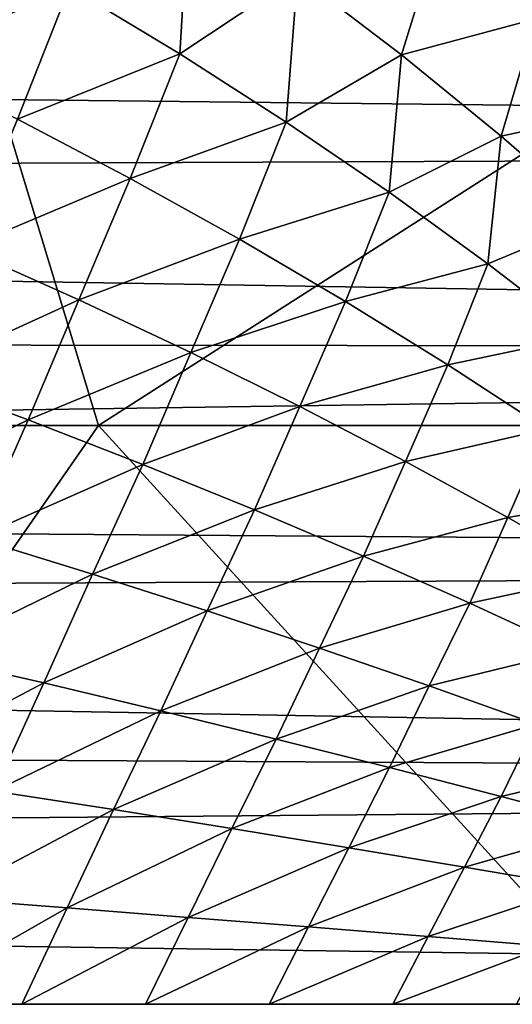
# Model space of a CAD drawing. Header units: metres. Extents: x -24 to 127, y -24 to 24.
# Tile 129 of 151: x 72.36 to 75.44, y 0 to 6.16. Entities that reach past the tile are written whole.
import ezdxf

# ---------------------------------------------------------------- set-up
doc = ezdxf.new("R2010")
doc.units = ezdxf.units.M
doc.layers.add('solid_12_381_051_XXX', color=7, linetype='CONTINUOUS')

msp = doc.modelspace()

# ---------------------------------------------------------------- linework, layer by layer
at = {"layer": 'solid_12_381_051_XXX'}
for points in [[(66.061768, 3.619801, 116.492737), (72.857903, 3.619752, 116.442497), (71.753662, 7.255712, 116.327606)], [(72.857903, 3.619752, 116.442497), (78.533325, 7.255581, 116.268745), (71.753662, 7.255712, 116.327606)], [(72.857903, 3.619752, 116.442497), (79.639114, 3.619683, 116.377213), (78.533325, 7.255581, 116.268745)], [(99.190849, 6.554271, 97.287514), (36.185429, 6.052796, 97.147064), (35.71257, 7.005532, 97.420563)], [(72.675392, 6.359286, 145.382721), (73.364464, 5.943293, 145.359116), (73.42347, 6.91508, 145.339981)], [(73.423485, 6.915067, 141.832336), (73.364464, 5.943283, 141.813202), (72.6754, 6.359275, 141.789597)], [(73.364464, 5.943293, 145.359116), (74.100449, 6.432151, 145.318176), (73.42347, 6.91508, 145.339981)], [(73.423485, 6.915067, 141.832336), (74.100456, 6.432139, 141.854141), (73.364464, 5.943283, 141.813202)], [(71.625114, 5.892423, 145.435654), (72.675392, 6.359286, 145.382721), (71.964195, 6.762276, 145.406448)], [(71.964203, 6.762264, 141.765869), (72.6754, 6.359275, 141.789597), (71.625137, 5.892409, 141.736664)], [(74.100449, 6.432151, 145.318176), (74.750671, 5.936132, 145.2966), (74.990036, 6.713693, 145.27272)], [(74.990044, 6.71368, 141.899597), (74.750679, 5.936121, 141.875717), (74.100456, 6.432139, 141.854141)], [(74.750671, 5.936132, 145.2966), (75.590256, 6.161809, 145.25415), (74.990036, 6.713693, 145.27272)], [(74.990044, 6.71368, 141.899597), (75.590263, 6.161798, 141.918167), (74.750679, 5.936121, 141.875717)], [(98.588036, 5.368226, 96.979462), (36.185429, 6.052796, 97.147064), (99.190849, 6.554271, 97.287514)], [(73.364464, 5.943293, 145.359116), (74.030594, 5.515613, 145.335663), (74.100449, 6.432151, 145.318176)], [(74.100456, 6.432139, 141.854141), (74.030602, 5.515604, 141.836655), (73.364464, 5.943283, 141.813202)], [(74.030594, 5.515613, 145.335663), (74.750671, 5.936132, 145.2966), (74.100449, 6.432151, 145.318176)], [(74.100456, 6.432139, 141.854141), (74.750679, 5.936121, 141.875717), (74.030602, 5.515604, 141.836655)], [(71.625114, 5.892423, 145.435654), (72.350166, 5.533903, 145.409866), (72.675392, 6.359286, 145.382721)], [(72.6754, 6.359275, 141.789597), (72.350189, 5.533889, 141.762451), (71.625137, 5.892409, 141.736664)], [(72.350166, 5.533903, 145.409866), (73.364464, 5.943293, 145.359116), (72.675392, 6.359286, 145.382721)], [(72.6754, 6.359275, 141.789597), (73.364464, 5.943283, 141.813202), (72.350189, 5.533889, 141.762451)], [(74.750671, 5.936132, 145.2966), (75.373215, 5.428537, 145.275314), (75.590256, 6.161809, 145.25415)], [(75.590263, 6.161798, 141.918167), (75.373222, 5.428526, 141.897003), (74.750679, 5.936121, 141.875717)], [(75.373215, 5.428537, 145.275314), (76.160538, 5.598335, 145.235916), (75.590256, 6.161809, 145.25415)], [(75.590263, 6.161798, 141.918167), (76.160545, 5.598325, 141.936401), (75.373222, 5.428526, 141.897003)], [(98.588036, 5.368226, 96.979462), (36.576641, 5.111084, 96.922775), (36.185429, 6.052796, 97.147064)], [(72.350166, 5.533903, 145.409866), (73.054993, 5.163995, 145.384171), (73.364464, 5.943293, 145.359116)], [(73.364464, 5.943283, 141.813202), (73.055008, 5.163982, 141.788147), (72.350189, 5.533889, 141.762451)], [(73.054993, 5.163995, 145.384171), (74.030594, 5.515613, 145.335663), (73.364464, 5.943293, 145.359116)], [(73.364464, 5.943283, 141.813202), (74.030602, 5.515604, 141.836655), (73.055008, 5.163982, 141.788147)], [(74.030594, 5.515613, 145.335663), (74.672989, 5.077564, 145.312439), (74.750671, 5.936132, 145.2966)], [(74.750679, 5.936121, 141.875717), (74.672997, 5.077555, 141.859879), (74.030602, 5.515604, 141.836655)], [(74.672989, 5.077564, 145.312439), (75.373215, 5.428537, 145.275314), (74.750671, 5.936132, 145.2966)], [(74.750679, 5.936121, 141.875717), (75.373222, 5.428526, 141.897003), (74.672997, 5.077555, 141.859879)], [(75.373215, 5.428537, 145.275314), (75.967155, 4.910877, 145.254379), (76.160538, 5.598335, 145.235916)], [(76.160545, 5.598325, 141.936401), (75.967155, 4.910867, 141.917938), (75.373222, 5.428526, 141.897003)], [(72.015106, 4.725945, 145.435242), (73.054993, 5.163995, 145.384171), (72.350166, 5.533903, 145.409866)], [(72.350189, 5.533889, 141.762451), (73.055008, 5.163982, 141.788147), (72.015114, 4.725935, 141.737076)], [(73.054993, 5.163995, 145.384171), (73.738831, 4.783931, 145.358597), (74.030594, 5.515613, 145.335663)], [(74.030602, 5.515604, 141.836655), (73.738846, 4.783918, 141.813721), (73.055008, 5.163982, 141.788147)], [(73.738831, 4.783931, 145.358597), (74.672989, 5.077564, 145.312439), (74.030594, 5.515613, 145.335663)], [(74.030602, 5.515604, 141.836655), (74.672997, 5.077555, 141.859879), (73.738846, 4.783918, 141.813721)], [(74.672989, 5.077564, 145.312439), (75.29084, 4.630461, 145.289505), (75.373215, 5.428537, 145.275314)], [(75.373222, 5.428526, 141.897003), (75.29084, 4.630454, 141.882813), (74.672997, 5.077555, 141.859879)], [(75.29084, 4.630461, 145.289505), (75.967155, 4.910877, 145.254379), (75.373215, 5.428537, 145.275314)], [(75.373222, 5.428526, 141.897003), (75.967155, 4.910867, 141.917938), (75.29084, 4.630454, 141.882813)], [(98.102058, 4.094952, 96.729218), (36.576641, 5.111084, 96.922775), (98.588036, 5.368226, 96.979462)], [(98.102058, 4.094952, 96.729218), (36.897484, 4.158174, 96.738762), (36.576641, 5.111084, 96.922775)], [(72.015106, 4.725945, 145.435242), (72.734169, 4.404608, 145.407745), (73.054993, 5.163995, 145.384171)], [(73.055008, 5.163982, 141.788147), (72.734184, 4.404598, 141.764572), (72.015114, 4.725935, 141.737076)], [(72.734169, 4.404608, 145.407745), (73.738831, 4.783931, 145.358597), (73.054993, 5.163995, 145.384171)], [(73.055008, 5.163982, 141.788147), (73.738846, 4.783918, 141.813721), (72.734184, 4.404598, 141.764572)], [(73.738831, 4.783931, 145.358597), (74.40094, 4.39494, 145.333221), (74.672989, 5.077564, 145.312439)], [(74.672997, 5.077555, 141.859879), (74.400955, 4.394928, 141.839096), (73.738846, 4.783918, 141.813721)], [(74.40094, 4.39494, 145.333221), (75.29084, 4.630461, 145.289505), (74.672989, 5.077564, 145.312439)], [(74.672997, 5.077555, 141.859879), (75.29084, 4.630454, 141.882813), (74.400955, 4.394928, 141.839096)], [(75.29084, 4.630461, 145.289505), (75.883339, 4.175622, 145.266891), (75.967155, 4.910877, 145.254379)], [(75.967155, 4.910867, 141.917938), (75.883339, 4.175615, 141.905426), (75.29084, 4.630454, 141.882813)], [(72.734169, 4.404608, 145.407745), (73.434525, 4.074631, 145.380341), (73.738831, 4.783931, 145.358597)], [(73.738846, 4.783918, 141.813721), (73.43454, 4.074622, 141.791977), (72.734184, 4.404598, 141.764572)], [(73.434525, 4.074631, 145.380341), (74.40094, 4.39494, 145.333221), (73.738831, 4.783931, 145.358597)], [(73.738846, 4.783918, 141.813721), (74.400955, 4.394928, 141.839096), (73.43454, 4.074622, 141.791977)], [(71.685402, 3.925104, 145.45845), (72.734169, 4.404608, 145.407745), (72.015106, 4.725945, 145.435242)], [(72.015114, 4.725935, 141.737076), (72.734184, 4.404598, 141.764572), (71.68541, 3.925097, 141.713867)], [(74.40094, 4.39494, 145.333221), (75.040581, 3.998254, 145.308105), (75.29084, 4.630461, 145.289505)], [(75.29084, 4.630454, 141.882813), (75.040588, 3.998243, 141.864212), (74.400955, 4.394928, 141.839096)], [(75.040581, 3.998254, 145.308105), (75.883339, 4.175622, 145.266891), (75.29084, 4.630461, 145.289505)], [(75.29084, 4.630454, 141.882813), (75.883339, 4.175615, 141.905426), (75.040588, 3.998243, 141.864212)], [(71.685402, 3.925104, 145.45845), (72.417412, 3.653965, 145.429428), (72.734169, 4.404608, 145.407745)], [(72.734184, 4.404598, 141.764572), (72.417419, 3.653959, 141.742889), (71.68541, 3.925097, 141.713867)], [(72.417412, 3.653965, 145.429428), (73.434525, 4.074631, 145.380341), (72.734169, 4.404608, 145.407745)], [(72.734184, 4.404598, 141.764572), (73.43454, 4.074622, 141.791977), (72.417419, 3.653959, 141.742889)], [(73.434525, 4.074631, 145.380341), (74.115501, 3.737134, 145.353073), (74.40094, 4.39494, 145.333221)], [(74.400955, 4.394928, 141.839096), (74.115509, 3.737126, 141.819244), (73.43454, 4.074622, 141.791977)], [(74.115501, 3.737134, 145.353073), (75.040581, 3.998254, 145.308105), (74.40094, 4.39494, 145.333221)], [(74.400955, 4.394928, 141.839096), (75.040588, 3.998243, 141.864212), (74.115509, 3.737126, 141.819244)], [(98.102058, 4.094952, 96.729218), (37.147911, 3.200488, 96.595108), (36.897484, 4.158174, 96.738762)], [(75.040581, 3.998254, 145.308105), (75.656982, 3.595103, 145.283279), (75.883339, 4.175622, 145.266891)], [(75.883339, 4.175615, 141.905426), (75.656998, 3.595092, 141.889038), (75.040588, 3.998243, 141.864212)], [(97.747482, 2.75414, 96.541496), (37.147911, 3.200488, 96.595108), (98.102058, 4.094952, 96.729218)], [(72.417412, 3.653965, 145.429428), (73.13324, 3.375692, 145.400436), (73.434525, 4.074631, 145.380341)], [(73.43454, 4.074622, 141.791977), (73.133247, 3.375686, 141.771881), (72.417419, 3.653959, 141.742889)], [(73.13324, 3.375692, 145.400436), (74.115501, 3.737134, 145.353073), (73.434525, 4.074631, 145.380341)], [(73.43454, 4.074622, 141.791977), (74.115509, 3.737126, 141.819244), (73.133247, 3.375686, 141.771881)], [(74.115501, 3.737134, 145.353073), (74.776413, 3.393236, 145.326004), (75.040581, 3.998254, 145.308105)], [(75.040588, 3.998243, 141.864212), (74.776421, 3.393228, 141.846313), (74.115509, 3.737126, 141.819244)], [(74.776413, 3.393236, 145.326004), (75.656982, 3.595103, 145.283279), (75.040581, 3.998254, 145.308105)], [(75.040588, 3.998243, 141.864212), (75.656998, 3.595092, 141.889038), (74.776421, 3.393228, 141.846313)], [(71.347038, 3.134185, 145.480118), (72.417412, 3.653965, 145.429428), (71.685402, 3.925104, 145.45845)], [(71.68541, 3.925097, 141.713867), (72.417419, 3.653959, 141.742889), (71.347054, 3.134179, 141.6922)], [(73.13324, 3.375692, 145.400436), (73.832291, 3.091269, 145.371506), (74.115501, 3.737134, 145.353073)], [(74.115509, 3.737126, 141.819244), (73.832291, 3.091264, 141.800812), (73.133247, 3.375686, 141.771881)], [(73.832291, 3.091269, 145.371506), (74.776413, 3.393236, 145.326004), (74.115501, 3.737134, 145.353073)], [(74.115509, 3.737126, 141.819244), (74.776421, 3.393228, 141.846313), (73.832291, 3.091264, 141.800812)], [(71.347038, 3.134185, 145.480118), (72.09024, 2.915084, 145.44989), (72.417412, 3.653965, 145.429428)], [(72.417419, 3.653959, 141.742889), (72.090248, 2.915078, 141.722427), (71.347054, 3.134179, 141.6922)], [(72.09024, 2.915084, 145.44989), (73.13324, 3.375692, 145.400436), (72.417412, 3.653965, 145.429428)], [(72.417419, 3.653959, 141.742889), (73.133247, 3.375686, 141.771881), (72.090248, 2.915078, 141.722427)], [(66.061768, 3.619801, 116.492737), (70.342453, 0.000006, 116.504791), (72.857903, 3.619752, 116.442497)], [(72.857903, 3.619752, 116.442497), (70.342453, 0.000006, 116.504791), (76.156235, 0.000004, 116.456299)], [(72.857903, 3.619752, 116.442497), (76.156235, 0.000004, 116.456299), (79.639114, 3.619683, 116.377213)], [(74.776413, 3.393236, 145.326004), (75.41658, 3.044055, 145.299179), (75.656982, 3.595103, 145.283279)], [(75.656998, 3.595092, 141.889038), (75.416588, 3.044047, 141.873138), (74.776421, 3.393228, 141.846313)], [(75.41658, 3.044055, 145.299179), (76.249527, 3.186668, 145.25882), (75.656982, 3.595103, 145.283279)], [(75.656998, 3.595092, 141.889038), (76.249535, 3.186657, 141.913498), (75.416588, 3.044047, 141.873138)], [(73.832291, 3.091269, 145.371506), (74.513962, 2.801682, 145.342712), (74.776413, 3.393236, 145.326004)], [(74.776421, 3.393228, 141.846313), (74.513962, 2.801678, 141.829605), (73.832291, 3.091264, 141.800812)], [(74.513962, 2.801682, 145.342712), (75.41658, 3.044055, 145.299179), (74.776413, 3.393236, 145.326004)], [(74.776421, 3.393228, 141.846313), (75.416588, 3.044047, 141.873138), (74.513962, 2.801678, 141.829605)], [(72.09024, 2.915084, 145.44989), (72.820053, 2.690327, 145.419586), (73.13324, 3.375692, 145.400436)], [(73.133247, 3.375686, 141.771881), (72.820061, 2.690322, 141.752716), (72.090248, 2.915078, 141.722427)], [(72.820053, 2.690327, 145.419586), (73.832291, 3.091269, 145.371506), (73.13324, 3.375692, 145.400436)], [(73.133247, 3.375686, 141.771881), (73.832291, 3.091264, 141.800812), (72.820061, 2.690322, 141.752716)], [(97.747482, 2.75414, 96.541496), (37.293068, 2.465663, 96.511459), (37.147911, 3.200488, 96.595108)], [(75.41658, 3.044055, 145.299179), (76.035492, 2.690636, 145.272659), (76.249527, 3.186668, 145.25882)], [(76.249535, 3.186657, 141.913498), (76.0355, 2.690629, 141.899658), (75.416588, 3.044047, 141.873138)], [(72.820053, 2.690327, 145.419586), (73.535973, 2.460743, 145.389282), (73.832291, 3.091269, 145.371506)], [(73.832291, 3.091264, 141.800812), (73.53598, 2.460738, 141.783035), (72.820061, 2.690322, 141.752716)], [(73.535973, 2.460743, 145.389282), (74.513962, 2.801682, 145.342712), (73.832291, 3.091269, 145.371506)], [(73.832291, 3.091264, 141.800812), (74.513962, 2.801678, 141.829605), (73.53598, 2.460738, 141.783035)], [(74.513962, 2.801682, 145.342712), (75.177658, 2.507916, 145.314072), (75.41658, 3.044055, 145.299179)], [(75.416588, 3.044047, 141.873138), (75.177666, 2.507913, 141.858246), (74.513962, 2.801678, 141.829605)], [(75.177658, 2.507916, 145.314072), (76.035492, 2.690636, 145.272659), (75.41658, 3.044055, 145.299179)], [(75.416588, 3.044047, 141.873138), (76.0355, 2.690629, 141.899658), (75.177666, 2.507913, 141.858246)], [(71.771988, 2.179093, 145.468414), (72.820053, 2.690327, 145.419586), (72.09024, 2.915084, 145.44989)], [(72.090248, 2.915078, 141.722427), (72.820061, 2.690322, 141.752716), (71.771996, 2.179088, 141.703903)], [(73.535973, 2.460743, 145.389282), (74.237518, 2.22716, 145.358978), (74.513962, 2.801682, 145.342712)], [(74.513962, 2.801678, 141.829605), (74.237526, 2.227155, 141.813339), (73.53598, 2.460738, 141.783035)], [(74.237518, 2.22716, 145.358978), (75.177658, 2.507916, 145.314072), (74.513962, 2.801682, 145.342712)], [(74.513962, 2.801678, 141.829605), (75.177666, 2.507913, 141.858246), (74.237526, 2.227155, 141.813339)], [(97.534081, 1.384655, 96.429512), (37.293068, 2.465663, 96.511459), (97.747482, 2.75414, 96.541496)], [(71.771988, 2.179093, 145.468414), (72.514702, 2.009004, 145.437073), (72.820053, 2.690327, 145.419586)], [(72.820061, 2.690322, 141.752716), (72.514709, 2.009, 141.735245), (71.771996, 2.179088, 141.703903)], [(72.514702, 2.009004, 145.437073), (73.535973, 2.460743, 145.389282), (72.820053, 2.690327, 145.419586)], [(72.820061, 2.690322, 141.752716), (73.53598, 2.460738, 141.783035), (72.514709, 2.009, 141.735245)], [(75.177658, 2.507916, 145.314072), (75.822998, 2.210861, 145.28566), (76.035492, 2.690636, 145.272659)], [(76.0355, 2.690629, 141.899658), (75.822998, 2.210858, 141.886658), (75.177666, 2.507913, 141.858246)], [(97.534081, 1.384655, 96.429512), (37.39967, 1.722445, 96.449654), (37.293068, 2.465663, 96.511459)], [(74.237518, 2.22716, 145.358978), (74.924179, 1.990405, 145.328751), (75.177658, 2.507916, 145.314072)], [(75.177666, 2.507913, 141.858246), (74.924187, 1.990401, 141.843567), (74.237526, 2.227155, 141.813339)], [(74.924179, 1.990405, 145.328751), (75.822998, 2.210861, 145.28566), (75.177658, 2.507916, 145.314072)], [(75.177666, 2.507913, 141.858246), (75.822998, 2.210858, 141.886658), (74.924187, 1.990401, 141.843567)], [(72.514702, 2.009004, 145.437073), (73.246651, 1.835369, 145.405594), (73.535973, 2.460743, 145.389282)], [(73.53598, 2.460738, 141.783035), (73.246658, 1.835365, 141.766724), (72.514709, 2.009, 141.735245)], [(73.246651, 1.835369, 145.405594), (74.237518, 2.22716, 145.358978), (73.535973, 2.460743, 145.389282)], [(73.53598, 2.460738, 141.783035), (74.237526, 2.227155, 141.813339), (73.246658, 1.835365, 141.766724)], [(73.246651, 1.835369, 145.405594), (73.967453, 1.65884, 145.374023), (74.237518, 2.22716, 145.358978)], [(74.237526, 2.227155, 141.813339), (73.967461, 1.658837, 141.798294), (73.246658, 1.835365, 141.766724)], [(73.967453, 1.65884, 145.374023), (74.924179, 1.990405, 145.328751), (74.237518, 2.22716, 145.358978)], [(74.237526, 2.227155, 141.813339), (74.924187, 1.990401, 141.843567), (73.967461, 1.658837, 141.798294)], [(71.450775, 1.447863, 145.485565), (72.514702, 2.009004, 145.437073), (71.771988, 2.179093, 145.468414)], [(71.771996, 2.179088, 141.703903), (72.514709, 2.009, 141.735245), (71.450783, 1.44786, 141.686752)], [(74.924179, 1.990405, 145.328751), (75.59568, 1.751203, 145.29863), (75.822998, 2.210861, 145.28566)], [(75.822998, 2.210858, 141.886658), (75.595688, 1.751199, 141.873688), (74.924187, 1.990401, 141.843567)], [(71.450775, 1.447863, 145.485565), (72.204895, 1.333716, 145.453445), (72.514702, 2.009004, 145.437073)], [(72.514709, 2.009, 141.735245), (72.204903, 1.333713, 141.718872), (71.450783, 1.44786, 141.686752)], [(72.204895, 1.333716, 145.453445), (73.246651, 1.835369, 145.405594), (72.514702, 2.009004, 145.437073)], [(72.514709, 2.009, 141.735245), (73.246658, 1.835365, 141.766724), (72.204903, 1.333713, 141.718872)], [(73.967453, 1.65884, 145.374023), (74.676712, 1.480068, 145.342377), (74.924179, 1.990405, 145.328751)], [(74.924187, 1.990401, 141.843567), (74.67672, 1.480065, 141.829941), (73.967461, 1.658837, 141.798294)], [(74.676712, 1.480068, 145.342377), (75.59568, 1.751203, 145.29863), (74.924179, 1.990405, 145.328751)], [(74.924187, 1.990401, 141.843567), (75.595688, 1.751199, 141.873688), (74.67672, 1.480065, 141.829941)], [(72.204895, 1.333716, 145.453445), (72.95163, 1.217257, 145.421066), (73.246651, 1.835369, 145.405594)], [(73.246658, 1.835365, 141.766724), (72.951637, 1.217255, 141.751251), (72.204903, 1.333713, 141.718872)], [(72.95163, 1.217257, 145.421066), (73.967453, 1.65884, 145.374023), (73.246651, 1.835369, 145.405594)], [(73.246658, 1.835365, 141.766724), (73.967461, 1.658837, 141.798294), (72.951637, 1.217255, 141.751251)], [(74.676712, 1.480068, 145.342377), (75.374252, 1.299598, 145.310715), (75.59568, 1.751203, 145.29863)], [(75.595688, 1.751199, 141.873688), (75.37426, 1.299596, 141.861603), (74.67672, 1.480065, 141.829941)], [(75.374252, 1.299598, 145.310715), (76.252327, 1.509982, 145.268616), (75.59568, 1.751203, 145.29863)], [(75.595688, 1.751199, 141.873688), (76.252335, 1.509979, 141.903702), (75.37426, 1.299596, 141.861603)], [(97.534081, 1.384655, 96.429512), (37.474953, 0.863535, 96.405891), (37.39967, 1.722445, 96.449654)], [(72.95163, 1.217257, 145.421066), (73.690704, 1.098938, 145.388443), (73.967453, 1.65884, 145.374023)], [(73.967461, 1.658837, 141.798294), (73.690712, 1.098937, 141.783875), (72.951637, 1.217255, 141.751251)], [(73.690704, 1.098938, 145.388443), (74.676712, 1.480068, 145.342377), (73.967453, 1.65884, 145.374023)], [(73.967461, 1.658837, 141.798294), (74.67672, 1.480065, 141.829941), (73.690712, 1.098937, 141.783875)], [(73.690704, 1.098938, 145.388443), (74.421852, 0.979214, 145.355606), (74.676712, 1.480068, 145.342377)], [(74.67672, 1.480065, 141.829941), (74.421852, 0.979212, 141.816711), (73.690712, 1.098937, 141.783875)], [(74.421852, 0.979214, 145.355606), (75.374252, 1.299598, 145.310715), (74.676712, 1.480068, 145.342377)], [(74.67672, 1.480065, 141.829941), (75.37426, 1.299596, 141.861603), (74.421852, 0.979212, 141.816711)], [(75.374252, 1.299598, 145.310715), (76.060349, 1.117742, 145.279007), (76.252327, 1.509982, 145.268616)], [(76.252335, 1.509979, 141.903702), (76.060356, 1.117739, 141.893311), (75.37426, 1.299596, 141.861603)], [(97.534081, 1.384655, 96.429512), (97.463043, 0, 96.391296), (37.474953, 0.863535, 96.405891)], [(71.899681, 0.661081, 145.468369), (72.95163, 1.217257, 145.421066), (72.204895, 1.333716, 145.453445)], [(72.204903, 1.333713, 141.718872), (72.951637, 1.217255, 141.751251), (71.899689, 0.66108, 141.703949)], [(74.421852, 0.979214, 145.355606), (75.144966, 0.858448, 145.322571), (75.374252, 1.299598, 145.310715)], [(75.37426, 1.299596, 141.861603), (75.144966, 0.858447, 141.849747), (74.421852, 0.979212, 141.816711)], [(75.144966, 0.858448, 145.322571), (76.060349, 1.117742, 145.279007), (75.374252, 1.299598, 145.310715)], [(75.37426, 1.299596, 141.861603), (76.060356, 1.117739, 141.893311), (75.144966, 0.858447, 141.849747)], [(71.899681, 0.661081, 145.468369), (72.660164, 0.602791, 145.435333), (72.95163, 1.217257, 145.421066)], [(72.951637, 1.217255, 141.751251), (72.660172, 0.60279, 141.736984), (71.899689, 0.66108, 141.703949)], [(72.660164, 0.602791, 145.435333), (73.690704, 1.098938, 145.388443), (72.95163, 1.217257, 145.421066)], [(72.951637, 1.217255, 141.751251), (73.690712, 1.098937, 141.783875), (72.660172, 0.60279, 141.736984)], [(75.144966, 0.858448, 145.322571), (75.86026, 0.736841, 145.289337), (76.060349, 1.117742, 145.279007)], [(76.060356, 1.117739, 141.893311), (75.860268, 0.73684, 141.88298), (75.144966, 0.858447, 141.849747)], [(72.660164, 0.602791, 145.435333), (73.416718, 0.543611, 145.401871), (73.690704, 1.098938, 145.388443)], [(73.690712, 1.098937, 141.783875), (73.416725, 0.54361, 141.770447), (72.660172, 0.60279, 141.736984)], [(73.416718, 0.543611, 145.401871), (74.421852, 0.979214, 145.355606), (73.690704, 1.098938, 145.388443)], [(73.690712, 1.098937, 141.783875), (74.421852, 0.979212, 141.816711), (73.416725, 0.54361, 141.770447)], [(73.416718, 0.543611, 145.401871), (74.169197, 0.483776, 145.368027), (74.421852, 0.979214, 145.355606)], [(74.421852, 0.979212, 141.816711), (74.169205, 0.483775, 141.804291), (73.416725, 0.54361, 141.770447)], [(74.169197, 0.483776, 145.368027), (75.144966, 0.858448, 145.322571), (74.421852, 0.979214, 145.355606)], [(74.421852, 0.979212, 141.816711), (75.144966, 0.858447, 141.849747), (74.169205, 0.483775, 141.804291)], [(97.463043, 0, 96.391296), (37.499977, -0.000001, 96.391296), (37.474953, 0.863535, 96.405891)], [(74.169197, 0.483776, 145.368027), (74.917572, 0.423468, 145.333801), (75.144966, 0.858448, 145.322571)], [(75.144966, 0.858447, 141.849747), (74.91758, 0.423467, 141.838516), (74.169205, 0.483775, 141.804291)], [(74.917572, 0.423468, 145.333801), (75.86026, 0.736841, 145.289337), (75.144966, 0.858448, 145.322571)], [(75.144966, 0.858447, 141.849747), (75.860268, 0.73684, 141.88298), (74.91758, 0.423467, 141.838516)], [(74.917572, 0.423468, 145.333801), (75.661949, 0.362782, 145.299179), (75.86026, 0.736841, 145.289337)], [(75.860268, 0.73684, 141.88298), (75.661957, 0.362781, 141.873138), (74.91758, 0.423467, 141.838516)], [(71.899681, 0.661081, 145.468369), (71.605438, 0.000001, 145.481583), (72.660164, 0.602791, 145.435333)], [(71.899689, 0.66108, 141.703949), (72.660172, 0.60279, 141.736984), (71.605438, 0.000001, 141.690735)], [(72.660164, 0.602791, 145.435333), (71.605438, 0.000001, 145.481583), (72.378563, 0.000001, 145.44812)], [(72.660172, 0.60279, 141.736984), (72.378563, 0.000001, 141.724197), (71.605438, 0.000001, 141.690735)], [(72.660164, 0.602791, 145.435333), (72.378563, 0.000001, 145.44812), (73.416718, 0.543611, 145.401871)], [(72.660172, 0.60279, 141.736984), (73.416725, 0.54361, 141.770447), (72.378563, 0.000001, 141.724197)], [(73.416718, 0.543611, 145.401871), (72.378563, 0.000001, 145.44812), (73.151657, 0.000001, 145.414063)], [(73.416725, 0.54361, 141.770447), (73.151657, 0.000001, 141.758255), (72.378563, 0.000001, 141.724197)], [(73.416718, 0.543611, 145.401871), (73.151657, 0.000001, 145.414063), (74.169197, 0.483776, 145.368027)], [(73.416725, 0.54361, 141.770447), (74.169205, 0.483775, 141.804291), (73.151657, 0.000001, 141.758255)], [(74.169197, 0.483776, 145.368027), (73.151657, 0.000001, 145.414063), (73.924728, 0.000001, 145.37941)], [(74.169205, 0.483775, 141.804291), (73.924728, 0.000001, 141.792908), (73.151657, 0.000001, 141.758255)], [(74.169197, 0.483776, 145.368027), (73.924728, 0.000001, 145.37941), (74.917572, 0.423468, 145.333801)], [(74.169205, 0.483775, 141.804291), (74.91758, 0.423467, 141.838516), (73.924728, 0.000001, 141.792908)], [(74.917572, 0.423468, 145.333801), (73.924728, 0.000001, 145.37941), (74.697777, 0.000001, 145.344147)], [(74.91758, 0.423467, 141.838516), (74.697777, 0.000001, 141.828171), (73.924728, 0.000001, 141.792908)], [(74.917572, 0.423468, 145.333801), (74.697777, 0.000001, 145.344147), (75.661949, 0.362782, 145.299179)], [(74.91758, 0.423467, 141.838516), (75.661957, 0.362781, 141.873138), (74.697777, 0.000001, 141.828171)], [(75.661949, 0.362782, 145.299179), (74.697777, 0.000001, 145.344147), (75.470787, 0.000001, 145.308289)], [(75.661957, 0.362781, 141.873138), (75.470787, 0.000001, 141.864029), (74.697777, 0.000001, 141.828171)]]:
    msp.add_3dface(points, dxfattribs=at)

doc.saveas('drawing.dxf')
